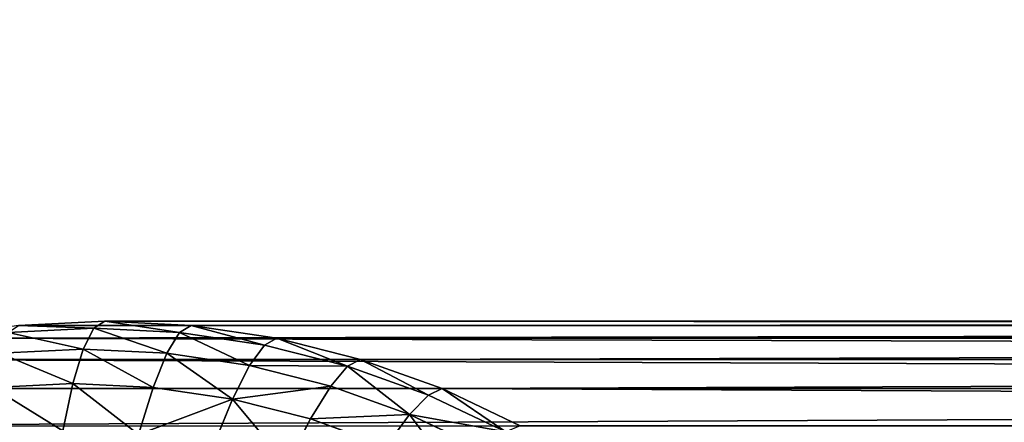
# Model space of a CAD drawing. Extents: x 34 to 1129, y -19 to 489.
# Tile 21 of 237: x 69 to 83, y 246 to 252. Entities that reach past the tile are written whole.
import ezdxf

# ---------------------------------------------------------------- set-up
doc = ezdxf.new("R2010")
doc.units = 0
doc.layers.get('0').update_dxf_attribs({"color": 13, "linetype": 'CONTINUOUS'})

# ---------------------------------------------------------------- blocks, each defined once
blk = doc.blocks.new('GROUP_6')
for p, q in [((11.726, 25.937, 12), (13, 26, 12)), ((11.726, 25.937, 12), (11.726, 25.937, 1118)), ((11.736, 25.835, 10.434), (13, 25.897, 10.434)), ((13, 26, 12), (13, 26, 1118)), ((13, 26, 12), (14.274, 25.937, 12)), ((13, 26, 12), (13, 25.897, 10.434)), ((13, 25.897, 10.434), (13, 25.591, 8.894)), ((13, 25.897, 10.434), (14.264, 25.835, 10.434)), ((14.274, 25.937, 12), (14.264, 25.835, 10.434)), ((14.274, 25.937, 12), (15.536, 25.75, 12)), ((14.274, 25.937, 12), (14.274, 25.937, 1118)), ((10.464, 25.75, 12), (10.464, 25.75, 1118)), ((14.264, 25.835, 10.434), (14.234, 25.53, 8.894)), ((14.264, 25.835, 10.434), (15.516, 25.649, 10.434)), ((15.536, 25.75, 12), (15.516, 25.649, 10.434)), ((15.536, 25.75, 12), (15.536, 25.75, 1118)), ((15.536, 25.75, 12), (16.774, 25.44, 12)), ((11.766, 25.53, 8.894), (13, 25.591, 8.894)), ((13, 25.591, 8.894), (13, 25.085, 7.408)), ((13, 25.591, 8.894), (14.234, 25.53, 8.894)), ((15.516, 25.649, 10.434), (15.456, 25.349, 8.894)), ((15.516, 25.649, 10.434), (16.744, 25.342, 10.434)), ((9.226, 25.44, 12), (9.226, 25.44, 1118)), ((14.234, 25.53, 8.894), (14.185, 25.027, 7.408)), ((14.234, 25.53, 8.894), (15.456, 25.349, 8.894)), ((16.774, 25.44, 12), (16.744, 25.342, 10.434)), ((16.774, 25.44, 12), (16.774, 25.44, 1118)), ((16.774, 25.44, 12), (17.975, 25.01, 12)), ((15.456, 25.349, 8.894), (15.358, 24.853, 7.408)), ((15.456, 25.349, 8.894), (16.655, 25.048, 8.894)), ((16.744, 25.342, 10.434), (16.655, 25.048, 8.894)), ((16.744, 25.342, 10.434), (17.936, 24.915, 10.434)), ((8.025, 25.01, 12), (8.025, 25.01, 1118)), ((11.815, 25.027, 7.408), (13, 25.085, 7.408)), ((13, 25.085, 7.408), (13, 24.39, 6)), ((13, 25.085, 7.408), (14.185, 25.027, 7.408)), ((14.185, 25.027, 7.408), (14.116, 24.336, 6)), ((14.185, 25.027, 7.408), (15.358, 24.853, 7.408)), ((16.655, 25.048, 8.894), (16.508, 24.565, 7.408)), ((16.655, 25.048, 8.894), (17.818, 24.632, 8.894)), ((17.975, 25.01, 12), (17.936, 24.915, 10.434)), ((17.975, 25.01, 12), (17.975, 25.01, 1118)), ((17.975, 25.01, 12), (19.128, 24.465, 12)), ((17.936, 24.915, 10.434), (17.818, 24.632, 8.894)), ((17.936, 24.915, 10.434), (19.08, 24.374, 10.434)), ((15.358, 24.853, 7.408), (15.222, 24.172, 6)), ((15.358, 24.853, 7.408), (16.508, 24.565, 7.408)), ((17.818, 24.632, 8.894), (17.625, 24.166, 7.408)), ((17.818, 24.632, 8.894), (18.935, 24.104, 8.894)), ((16.508, 24.565, 7.408), (16.306, 23.9, 6)), ((16.508, 24.565, 7.408), (17.625, 24.166, 7.408))]:
    blk.add_line(p, q)
mesh = blk.add_polyface()
corners = [(10.464, 25.75, 12), (11.726, 25.937, 1118), (11.726, 25.937, 12), (10.464, 25.75, 1118)]
mesh.append_faces([[corners[k] for k in face] for face in [(0, 1, 2), (1, 0, 3)]], dxfattribs={"vtx0": -1})
mesh = blk.add_polyface()
corners = [(11.726, 25.937, 1118), (13, 26, 12), (11.726, 25.937, 12), (13, 26, 1118)]
mesh.append_faces([[corners[k] for k in face] for face in [(0, 1, 2), (1, 0, 3)]], dxfattribs={"vtx0": -1})
mesh = blk.add_polyface()
corners = [(11.726, 25.937, 12), (13, 25.897, 10.434), (11.736, 25.835, 10.434), (13, 26, 12)]
mesh.append_faces([[corners[k] for k in face] for face in [(0, 1, 2), (1, 0, 3)]], dxfattribs={"vtx0": -1})
mesh = blk.add_polyface()
corners = [(11.736, 25.835, 10.434), (13, 25.591, 8.894), (11.766, 25.53, 8.894), (13, 25.897, 10.434)]
mesh.append_faces([[corners[k] for k in face] for face in [(0, 1, 2), (1, 0, 3)]], dxfattribs={"vtx0": -1})
mesh = blk.add_polyface()
corners = [(13, 26, 1118), (14.274, 25.937, 12), (13, 26, 12), (14.274, 25.937, 1118)]
mesh.append_faces([[corners[k] for k in face] for face in [(0, 1, 2), (1, 0, 3)]], dxfattribs={"vtx0": -1})
mesh = blk.add_polyface()
corners = [(13, 26, 12), (14.264, 25.835, 10.434), (13, 25.897, 10.434), (14.274, 25.937, 12)]
mesh.append_faces([[corners[k] for k in face] for face in [(0, 1, 2), (1, 0, 3)]], dxfattribs={"vtx0": -1})
mesh = blk.add_polyface()
corners = [(13, 25.897, 10.434), (14.234, 25.53, 8.894), (13, 25.591, 8.894), (14.264, 25.835, 10.434)]
mesh.append_faces([[corners[k] for k in face] for face in [(0, 1, 2), (1, 0, 3)]], dxfattribs={"vtx0": -1})
mesh = blk.add_polyface()
corners = [(14.274, 25.937, 12), (15.516, 25.649, 10.434), (14.264, 25.835, 10.434), (15.536, 25.75, 12)]
mesh.append_faces([[corners[k] for k in face] for face in [(0, 1, 2), (1, 0, 3)]], dxfattribs={"vtx0": -1})
mesh = blk.add_polyface()
corners = [(14.274, 25.937, 1118), (15.536, 25.75, 12), (14.274, 25.937, 12), (15.536, 25.75, 1118)]
mesh.append_faces([[corners[k] for k in face] for face in [(0, 1, 2), (1, 0, 3)]], dxfattribs={"vtx0": -1})
mesh = blk.add_polyface()
corners = [(9.226, 25.44, 1118), (10.464, 25.75, 12), (9.226, 25.44, 12), (10.464, 25.75, 1118)]
mesh.append_faces([[corners[k] for k in face] for face in [(0, 1, 2), (1, 0, 3)]], dxfattribs={"vtx0": -1})
mesh = blk.add_polyface()
corners = [(14.264, 25.835, 10.434), (15.456, 25.349, 8.894), (14.234, 25.53, 8.894), (15.516, 25.649, 10.434)]
mesh.append_faces([[corners[k] for k in face] for face in [(0, 1, 2), (1, 0, 3)]], dxfattribs={"vtx0": -1})
mesh = blk.add_polyface()
corners = [(15.536, 25.75, 12), (16.744, 25.342, 10.434), (15.516, 25.649, 10.434), (16.774, 25.44, 12)]
mesh.append_faces([[corners[k] for k in face] for face in [(0, 1, 2), (1, 0, 3)]], dxfattribs={"vtx0": -1})
mesh = blk.add_polyface()
corners = [(15.536, 25.75, 1118), (16.774, 25.44, 12), (15.536, 25.75, 12), (16.774, 25.44, 1118)]
mesh.append_faces([[corners[k] for k in face] for face in [(0, 1, 2), (1, 0, 3)]], dxfattribs={"vtx0": -1})
mesh = blk.add_polyface()
corners = [(11.766, 25.53, 8.894), (13, 25.085, 7.408), (11.815, 25.027, 7.408), (13, 25.591, 8.894)]
mesh.append_faces([[corners[k] for k in face] for face in [(0, 1, 2), (1, 0, 3)]], dxfattribs={"vtx0": -1})
mesh = blk.add_polyface()
corners = [(13, 25.591, 8.894), (14.185, 25.027, 7.408), (13, 25.085, 7.408), (14.234, 25.53, 8.894)]
mesh.append_faces([[corners[k] for k in face] for face in [(0, 1, 2), (1, 0, 3)]], dxfattribs={"vtx0": -1})
mesh = blk.add_polyface()
corners = [(15.456, 25.349, 8.894), (16.744, 25.342, 10.434), (16.655, 25.048, 8.894), (15.516, 25.649, 10.434)]
mesh.append_faces([[corners[k] for k in face] for face in [(0, 1, 2), (1, 0, 3)]], dxfattribs={"vtx0": -1})
mesh = blk.add_polyface()
corners = [(8.025, 25.01, 1118), (9.226, 25.44, 12), (8.025, 25.01, 12), (9.226, 25.44, 1118)]
mesh.append_faces([[corners[k] for k in face] for face in [(0, 1, 2), (1, 0, 3)]], dxfattribs={"vtx0": -1})
mesh = blk.add_polyface()
corners = [(14.234, 25.53, 8.894), (15.358, 24.853, 7.408), (14.185, 25.027, 7.408), (15.456, 25.349, 8.894)]
mesh.append_faces([[corners[k] for k in face] for face in [(0, 1, 2), (1, 0, 3)]], dxfattribs={"vtx0": -1})
mesh = blk.add_polyface()
corners = [(16.774, 25.44, 12), (17.936, 24.915, 10.434), (16.744, 25.342, 10.434), (17.975, 25.01, 12)]
mesh.append_faces([[corners[k] for k in face] for face in [(0, 1, 2), (1, 0, 3)]], dxfattribs={"vtx0": -1})
mesh = blk.add_polyface()
corners = [(16.774, 25.44, 1118), (17.975, 25.01, 12), (16.774, 25.44, 12), (17.975, 25.01, 1118)]
mesh.append_faces([[corners[k] for k in face] for face in [(0, 1, 2), (1, 0, 3)]], dxfattribs={"vtx0": -1})
mesh = blk.add_polyface()
corners = [(15.358, 24.853, 7.408), (16.655, 25.048, 8.894), (16.508, 24.565, 7.408), (15.456, 25.349, 8.894)]
mesh.append_faces([[corners[k] for k in face] for face in [(0, 1, 2), (1, 0, 3)]], dxfattribs={"vtx0": -1})
mesh = blk.add_polyface()
corners = [(16.744, 25.342, 10.434), (17.818, 24.632, 8.894), (16.655, 25.048, 8.894), (17.936, 24.915, 10.434)]
mesh.append_faces([[corners[k] for k in face] for face in [(0, 1, 2), (1, 0, 3)]], dxfattribs={"vtx0": -1})
mesh = blk.add_polyface()
corners = [(6.872, 24.465, 12), (8.025, 25.01, 1118), (8.025, 25.01, 12), (6.872, 24.465, 1118)]
mesh.append_faces([[corners[k] for k in face] for face in [(0, 1, 2), (1, 0, 3)]], dxfattribs={"vtx0": -1})
mesh = blk.add_polyface()
corners = [(11.815, 25.027, 7.408), (13, 24.39, 6), (11.884, 24.336, 6), (13, 25.085, 7.408)]
mesh.append_faces([[corners[k] for k in face] for face in [(0, 1, 2), (1, 0, 3)]], dxfattribs={"vtx0": -1})
mesh = blk.add_polyface()
corners = [(13, 25.085, 7.408), (14.116, 24.336, 6), (13, 24.39, 6), (14.185, 25.027, 7.408)]
mesh.append_faces([[corners[k] for k in face] for face in [(0, 1, 2), (1, 0, 3)]], dxfattribs={"vtx0": -1})
mesh = blk.add_polyface()
corners = [(14.116, 24.336, 6), (15.358, 24.853, 7.408), (15.222, 24.172, 6), (14.185, 25.027, 7.408)]
mesh.append_faces([[corners[k] for k in face] for face in [(0, 1, 2), (1, 0, 3)]], dxfattribs={"vtx0": -1})
mesh = blk.add_polyface()
corners = [(16.508, 24.565, 7.408), (17.818, 24.632, 8.894), (17.625, 24.166, 7.408), (16.655, 25.048, 8.894)]
mesh.append_faces([[corners[k] for k in face] for face in [(0, 1, 2), (1, 0, 3)]], dxfattribs={"vtx0": -1})
mesh = blk.add_polyface()
corners = [(17.975, 25.01, 12), (19.08, 24.374, 10.434), (17.936, 24.915, 10.434), (19.128, 24.465, 12)]
mesh.append_faces([[corners[k] for k in face] for face in [(0, 1, 2), (1, 0, 3)]], dxfattribs={"vtx0": -1})
mesh = blk.add_polyface()
corners = [(17.975, 25.01, 12), (19.128, 24.465, 1118), (19.128, 24.465, 12), (17.975, 25.01, 1118)]
mesh.append_faces([[corners[k] for k in face] for face in [(0, 1, 2), (1, 0, 3)]], dxfattribs={"vtx0": -1})
mesh = blk.add_polyface()
corners = [(17.818, 24.632, 8.894), (19.08, 24.374, 10.434), (18.935, 24.104, 8.894), (17.936, 24.915, 10.434)]
mesh.append_faces([[corners[k] for k in face] for face in [(0, 1, 2), (1, 0, 3)]], dxfattribs={"vtx0": -1})
mesh = blk.add_polyface()
corners = [(15.358, 24.853, 7.408), (16.306, 23.9, 6), (15.222, 24.172, 6), (16.508, 24.565, 7.408)]
mesh.append_faces([[corners[k] for k in face] for face in [(0, 1, 2), (1, 0, 3)]], dxfattribs={"vtx0": -1})
mesh = blk.add_polyface()
corners = [(17.818, 24.632, 8.894), (18.697, 23.658, 7.408), (17.625, 24.166, 7.408), (18.935, 24.104, 8.894)]
mesh.append_faces([[corners[k] for k in face] for face in [(0, 1, 2), (1, 0, 3)]], dxfattribs={"vtx0": -1})
mesh = blk.add_polyface()
corners = [(16.306, 23.9, 6), (17.625, 24.166, 7.408), (17.359, 23.523, 6), (16.508, 24.565, 7.408)]
mesh.append_faces([[corners[k] for k in face] for face in [(0, 1, 2), (1, 0, 3)]], dxfattribs={"vtx0": -1})
blk = doc.blocks.new('COMPONENT_1')
blk.add_blockref('GROUP_6', (0, 0))
blk = doc.blocks.new('GROUP_14')
for centre in [(249.969, 249.969, 5), (249.969, 249.969)]:
    blk.add_circle(centre, 250)
blk = doc.blocks.new('GROUP_17')
for p in [(0, 0), (0, 0, 325)]:
    blk.add_blockref('GROUP_14', p)
blk = doc.blocks.new('GROUP_24')
blk.add_blockref('GROUP_17', (0, 0))
blk = doc.blocks.new('GROUP_21')
blk.add_blockref('GROUP_24', (0, 0, 1384.583))
at = {"extrusion": (0.102793, -4.14614e-18, 0.994703), "rotation": 270}
blk.add_blockref('COMPONENT_1', (235.53, -18.16, 3.381), dxfattribs=at)

msp = doc.modelspace()

# ---------------------------------------------------------------- block references
msp.add_blockref('GROUP_21', (37.666, -13.798, -11.836))

doc.saveas('drawing.dxf')
